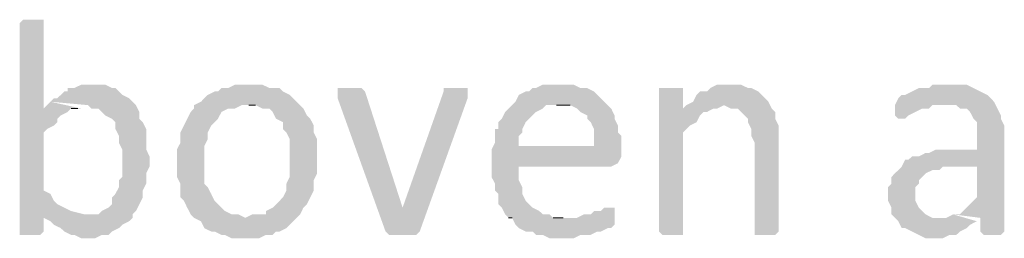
# Model space of a CAD drawing. Header units: millimetres. Extents: x -197899 to 120983, y -4228 to 45370.
# Tile 113 of 200: x -130745 to -129526, y 908 to 1179. Entities that reach past the tile are written whole.
import ezdxf

# ---------------------------------------------------------------- set-up
doc = ezdxf.new("R2010")
doc.units = ezdxf.units.MM
for name, color, linetype in [('AL63----', 7, 'Continuous'), ('PDF_Geometry', 8, 'Continuous'), ('PDF_Solid Fills', 8, 'Continuous')]:
    doc.layers.add(name, color=color, linetype=linetype)

# ---------------------------------------------------------------- blocks, each defined once
blk = doc.blocks.new('A$C01523A58')
at = {"layer": 'PDF_Solid Fills'}
for points in [[(31445.1, -27973.8), (31432.4, -27973.8), (31428.2, -27978.1), (31428.2, -28240.5), (31453.6, -28240.5), (31457.8, -28236.3), (31457.8, -28215.1), (31491.7, -28210.9), (31483.3, -28206.7), (31483.3, -28206.7), (31474.8, -28202.5), (31470.5, -28198.2), (31466.3, -28189.7), (31457.8, -28185.5), (31457.8, -28113.6), (31462, -28109.3), (31470.5, -28105.1), (31474.8, -28100.8), (31474.8, -28096.6), (31479, -28092.4), (31487.4, -28088.2), (31491.7, -28083.9), (31500.2, -28083.9), (31457.8, -28083.9), (31457.8, -27978.1), (31457.8, -27973.8), (31453.6, -27973.8)], [(31517.1, -28054.3), (31504.4, -28054.3), (31495.9, -28058.5), (31487.4, -28058.5), (31487.4, -28062.8), (31483.3, -28062.8), (31474.8, -28071.2), (31470.5, -28071.2), (31466.3, -28075.5), (31512.8, -28079.7), (31517.1, -28083.9), (31525.6, -28083.9), (31529.8, -28088.2), (31534.1, -28092.4), (31542.5, -28096.6), (31546.7, -28100.8), (31546.7, -28109.3), (31551, -28117.8), (31551, -28126.2), (31551, -28126.2), (31555.2, -28134.7), (31555.2, -28151.6), (31555.2, -28168.6), (31551, -28172.8), (31551, -28181.3), (31546.7, -28189.7), (31542.5, -28194), (31542.5, -28202.5), (31538.2, -28206.7), (31529.8, -28210.9), (31525.6, -28215.1), (31508.7, -28215.1), (31457.8, -28219.4), (31466.3, -28223.6), (31470.5, -28227.9), (31470.5, -28227.9), (31479, -28232.1), (31483.3, -28236.3), (31491.7, -28240.5), (31495.9, -28240.5), (31504.4, -28244.8), (31521.3, -28244.8), (31529.8, -28240.5), (31538.2, -28240.5), (31542.5, -28236.3), (31551, -28232.1), (31555.2, -28227.9), (31563.6, -28223.6), (31567.9, -28219.4), (31567.9, -28215.1), (31572.1, -28210.9), (31576.4, -28202.5), (31580.6, -28194), (31580.6, -28185.5), (31580.6, -28185.5), (31584.8, -28177.1), (31584.8, -28164.3), (31589, -28155.9), (31589, -28143.2), (31584.8, -28134.7), (31584.8, -28109.3), (31584.8, -28109.3), (31580.6, -28100.8), (31576.4, -28096.6), (31576.4, -28088.2), (31572.1, -28079.7), (31567.9, -28075.5), (31563.6, -28071.2), (31555.2, -28067), (31551, -28062.8), (31546.7, -28058.5), (31542.5, -28058.5), (31534.1, -28054.3), (31525.6, -28054.3)], [(31711.8, -28054.3), (31694.9, -28054.3), (31686.4, -28058.5), (31678, -28058.5), (31673.7, -28062.8), (31669.5, -28062.8), (31661, -28067), (31656.8, -28071.2), (31652.6, -28075.5), (31644.1, -28079.7), (31644.1, -28083.9), (31639.9, -28088.2), (31635.6, -28096.6), (31631.4, -28105.1), (31627.2, -28113.6), (31627.2, -28126.2), (31622.9, -28134.7), (31622.9, -28151.6), (31622.9, -28168.6), (31627.2, -28177.1), (31627.2, -28194), (31631.4, -28198.2), (31635.6, -28206.7), (31639.9, -28215.1), (31644.1, -28219.4), (31707.6, -28219.4), (31699.1, -28215.1), (31690.7, -28215.1), (31682.2, -28210.9), (31678, -28206.7), (31673.7, -28202.5), (31669.5, -28198.2), (31665.3, -28189.7), (31661, -28181.3), (31656.8, -28177.1), (31656.8, -28130.5), (31661, -28122), (31661, -28113.6), (31665.3, -28105.1), (31669.5, -28100.8), (31673.7, -28096.6), (31678, -28088.2), (31686.4, -28083.9), (31694.9, -28083.9), (31703.3, -28079.7), (31775.4, -28079.7), (31766.9, -28071.2), (31762.6, -28067), (31754.1, -28062.8), (31750, -28058.5), (31737.2, -28058.5), (31728.7, -28054.3), (31720.3, -28054.3)], [(32097, -28054.3), (32075.9, -28054.3), (32067.4, -28058.5), (32063.2, -28058.5), (32059, -28062.8), (32054.7, -28062.8), (32046.2, -28067), (32042.1, -28075.5), (32037.8, -28079.7), (32033.6, -28083.9), (32029.3, -28088.2), (32025.1, -28096.6), (32020.8, -28100.8), (32020.8, -28109.3), (32016.7, -28109.3), (32016.7, -28126.2), (32012.4, -28134.7), (32046.2, -28130.5), (32046.2, -28117.8), (32050.5, -28113.6), (32050.5, -28109.3), (32054.7, -28100.8), (32059, -28096.6), (32063.2, -28092.4), (32067.4, -28088.2), (32075.9, -28083.9), (32080.1, -28079.7), (32156.3, -28079.7), (32152.1, -28075.5), (32143.6, -28067), (32139.4, -28062.8), (32130.9, -28058.5), (32122.5, -28058.5), (32114, -28054.3), (32105.5, -28054.3)], [(32308.7, -28054.3), (32291.8, -28054.3), (32283.4, -28058.5), (32279.1, -28062.8), (32270.6, -28062.8), (32266.4, -28067), (32262.1, -28075.5), (32253.7, -28079.7), (32300.3, -28079.7), (32308.7, -28083.9), (32317.2, -28083.9), (32321.4, -28088.2), (32329.9, -28096.6), (32329.9, -28100.8), (32334.1, -28109.3), (32334.1, -28117.8), (32338.3, -28126.2), (32338.3, -28236.3), (32338.3, -28240.5), (32363.7, -28240.5), (32368, -28236.3), (32368, -28130.5), (32368, -28105.1), (32363.7, -28096.6), (32363.7, -28088.2), (32359.5, -28083.9), (32355.3, -28075.5), (32355.3, -28075.5), (32346.8, -28067), (32342.6, -28062.8), (32334.1, -28058.5), (32329.9, -28058.5), (32321.4, -28054.3), (32317.2, -28054.3)], [(32579.6, -28054.3), (32558.5, -28054.3), (32554.2, -28058.5), (32541.6, -28058.5), (32533.1, -28062.8), (32524.6, -28067), (32520.4, -28067), (32516.2, -28071.2), (32511.9, -28079.7), (32588.1, -28079.7), (32592.4, -28083.9), (32600.8, -28083.9), (32605, -28088.2), (32609.3, -28096.6), (32613.5, -28100.8), (32613.5, -28134.7), (32562.7, -28134.7), (32554.2, -28138.9), (32550, -28138.9), (32541.6, -28143.2), (32533.1, -28143.2), (32528.8, -28147.4), (32524.6, -28147.4), (32520.4, -28155.9), (32613.5, -28155.9), (32613.5, -28194), (32609.3, -28198.2), (32605, -28202.5), (32596.6, -28210.9), (32592.4, -28215.1), (32583.9, -28215.1), (32617.8, -28219.4), (32617.8, -28236.3), (32622, -28240.5), (32643.2, -28240.5), (32647.4, -28236.3), (32647.4, -28105.1), (32643.2, -28096.6), (32643.2, -28092.4), (32643.2, -28092.4), (32638.9, -28083.9), (32634.7, -28075.5), (32630.5, -28071.2), (32630.5, -28071.2), (32626.3, -28067), (32617.8, -28062.8), (32609.3, -28058.5), (32609.3, -28058.5), (32600.8, -28054.3), (32588.1, -28054.3)], [(31834.6, -28058.5), (31821.9, -28058.5), (31821.9, -28062.8), (31821.9, -28071.2), (31881.2, -28236.3), (31902.3, -28206.7), (31902.3, -28206.7), (31855.8, -28062.8), (31851.5, -28058.5), (31843.1, -28058.5)], [(31970.1, -28058.5), (31953.1, -28058.5), (31953.1, -28062.8), (31902.3, -28206.7), (31902.3, -28206.7), (31881.2, -28236.3), (31881.2, -28236.3), (31885.4, -28240.5), (31919.3, -28240.5), (31923.5, -28236.3), (31923.5, -28236.3), (31982.8, -28071.2), (31982.8, -28067), (31982.8, -28062.8), (31982.8, -28058.5), (31978.5, -28058.5)], [(32232.5, -28058.5), (32219.8, -28058.5), (32219.8, -28236.3), (32219.8, -28236.3), (32224.1, -28240.5), (32249.5, -28240.5), (32249.5, -28236.3), (32249.5, -28113.6), (32253.7, -28109.3), (32258, -28105.1), (32266.4, -28100.8), (32270.6, -28092.4), (32274.9, -28088.2), (32279.1, -28088.2), (32249.5, -28083.9), (32249.5, -28058.5), (32241, -28058.5)], [(31775.4, -28079.7), (31711.8, -28079.7), (31720.3, -28079.7), (31728.7, -28083.9), (31737.2, -28083.9), (31741.5, -28088.2), (31745.7, -28096.6), (31754.1, -28100.8), (31754.1, -28109.3), (31758.4, -28113.6), (31762.6, -28122), (31762.6, -28168.6), (31758.4, -28177.1), (31758.4, -28185.5), (31754.1, -28194), (31750, -28198.2), (31745.7, -28202.5), (31741.5, -28206.7), (31733, -28210.9), (31733, -28215.1), (31716.1, -28215.1), (31707.6, -28219.4), (31644.1, -28219.4), (31652.6, -28223.6), (31656.8, -28232.1), (31665.3, -28236.3), (31669.5, -28236.3), (31678, -28240.5), (31682.2, -28240.5), (31690.7, -28244.8), (31724.5, -28244.8), (31733, -28240.5), (31741.5, -28240.5), (31745.7, -28236.3), (31750, -28236.3), (31758.4, -28232.1), (31762.6, -28227.9), (31766.9, -28223.6), (31775.4, -28215.1), (31775.4, -28215.1), (31779.5, -28206.7), (31783.8, -28202.5), (31788, -28194), (31792.3, -28185.5), (31792.3, -28172.8), (31796.5, -28164.3), (31796.5, -28147.4), (31796.5, -28122), (31792.3, -28113.6), (31792.3, -28105.1), (31788, -28096.6), (31783.8, -28092.4), (31779.5, -28083.9)], [(32156.3, -28079.7), (32092.8, -28079.7), (32109.8, -28079.7), (32118.3, -28083.9), (32122.5, -28088.2), (32130.9, -28092.4), (32130.9, -28096.6), (32135.2, -28100.8), (32139.4, -28109.3), (32139.4, -28130.5), (32046.2, -28130.5), (32012.4, -28134.7), (32012.4, -28151.6), (32012.4, -28168.6), (32016.7, -28177.1), (32016.7, -28185.5), (32020.8, -28189.7), (32020.8, -28202.5), (32025.1, -28206.7), (32029.3, -28215.1), (32033.6, -28219.4), (32101.3, -28219.4), (32088.6, -28219.4), (32084.4, -28215.1), (32075.9, -28215.1), (32071.6, -28210.9), (32063.2, -28206.7), (32059, -28202.5), (32054.7, -28198.2), (32050.5, -28189.7), (32050.5, -28181.3), (32050.5, -28181.3), (32046.2, -28172.8), (32046.2, -28155.9), (32160.6, -28155.9), (32169, -28151.6), (32169, -28151.6), (32173.3, -28143.2), (32173.3, -28134.7), (32173.3, -28117.8), (32169, -28113.6), (32169, -28105.1), (32164.8, -28096.6), (32164.8, -28092.4), (32160.6, -28083.9)], [(32253.7, -28079.7), (32249.5, -28083.9), (32279.1, -28088.2), (32287.5, -28083.9), (32291.8, -28083.9), (32300.3, -28079.7)], [(32511.9, -28079.7), (32511.9, -28092.4), (32516.2, -28096.6), (32524.6, -28096.6), (32528.8, -28092.4), (32537.3, -28088.2), (32537.3, -28088.2), (32545.8, -28083.9), (32554.2, -28083.9), (32558.5, -28079.7), (32575.4, -28079.7)], [(32520.4, -28155.9), (32516.2, -28160.1), (32511.9, -28164.3), (32507.7, -28168.6), (32507.7, -28177.1), (32503.5, -28181.3), (32503.5, -28198.2), (32507.7, -28206.7), (32507.7, -28215.1), (32511.9, -28219.4), (32516.2, -28223.6), (32520.4, -28232.1), (32524.6, -28232.1), (32533.1, -28236.3), (32541.6, -28240.5), (32541.6, -28240.5), (32550, -28244.8), (32571.2, -28244.8), (32579.6, -28240.5), (32588.1, -28240.5), (32592.4, -28236.3), (32592.4, -28236.3), (32600.8, -28232.1), (32605, -28227.9), (32613.5, -28223.6), (32571.2, -28219.4), (32558.5, -28219.4), (32550, -28215.1), (32545.8, -28210.9), (32545.8, -28210.9), (32541.6, -28206.7), (32537.3, -28198.2), (32537.3, -28181.3), (32541.6, -28177.1), (32541.6, -28172.8), (32550, -28164.3), (32550, -28164.3), (32558.5, -28160.1), (32567, -28160.1), (32571.2, -28155.9), (32613.5, -28155.9)], [(32160.6, -28206.7), (32152.1, -28206.7), (32147.9, -28210.9), (32139.4, -28210.9), (32135.2, -28215.1), (32126.7, -28215.1), (32118.3, -28219.4), (32033.6, -28219.4), (32037.8, -28219.4), (32042.1, -28227.9), (32046.2, -28232.1), (32054.7, -28236.3), (32063.2, -28236.3), (32067.4, -28240.5), (32075.9, -28240.5), (32084.4, -28244.8), (32114, -28244.8), (32122.5, -28240.5), (32135.2, -28240.5), (32143.6, -28236.3), (32147.9, -28236.3), (32156.3, -28232.1), (32160.6, -28232.1), (32164.8, -28227.9), (32164.8, -28223.6), (32164.8, -28206.7)]]:
    blk.add_hatch(color=7, dxfattribs=at).paths.add_polyline_path(points)
at = {"layer": 'PDF_Geometry', "color": 7, "lineweight": 0}
for points in [[(31491.7, -28083.9), (31500.2, -28083.9)], [(31711.8, -28079.7), (31720.3, -28079.7)], [(32092.8, -28079.7), (32109.8, -28079.7)], [(32033.6, -28219.4), (32037.8, -28219.4)], [(32101.3, -28219.4), (32088.6, -28219.4)]]:
    blk.add_lwpolyline(points, dxfattribs=at)
at = {"layer": 'PDF_Solid Fills', "color": 7}
for points in [[(31466.3, -28075.5), (31457.8, -28083.9), (31504.4, -28083.9)], [(31491.7, -28210.9), (31457.8, -28215.1), (31508.7, -28215.1), (31457.8, -28219.4)], [(32583.9, -28215.1), (32575.4, -28219.4), (32613.5, -28223.6), (32571.2, -28219.4)]]:
    blk.add_solid(points, dxfattribs=at)

msp = doc.modelspace()

# ---------------------------------------------------------------- block references
at = {"layer": 'AL63----'}
msp.add_blockref('A$C01523A58', (-162173.6, 29153.2), dxfattribs=at)

doc.saveas('drawing.dxf')
